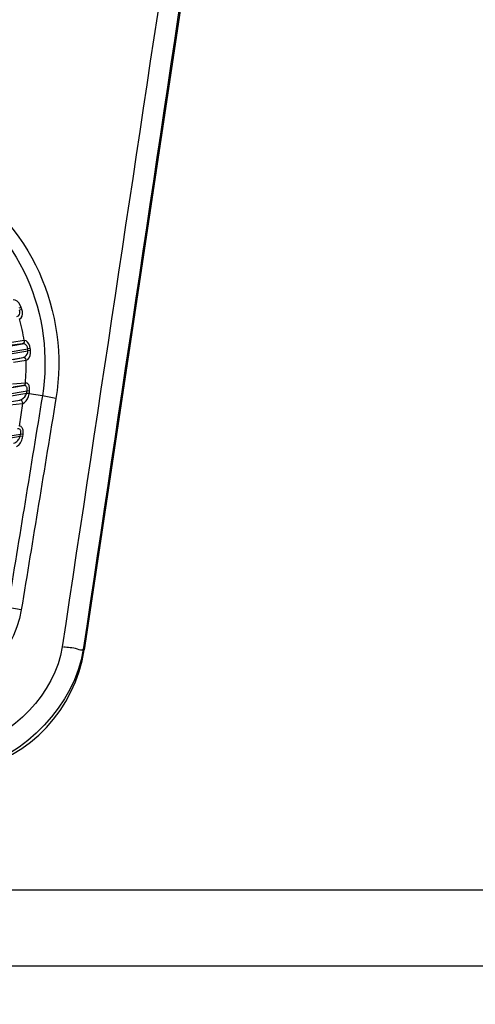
# Paper-space layout 'Sheet' of a CAD drawing. Header units: inches. Extents: x 0.2 to 10.8, y 0.2 to 8.3.
# Tile 167 of 256: x 3.5445 to 3.6073, y 3.7046 to 3.8405. Entities that reach past the tile are written whole.
import ezdxf

# ---------------------------------------------------------------- set-up
doc = ezdxf.new("R2010")
doc.units = ezdxf.units.IN
doc.header["$MEASUREMENT"] = 0
doc.layers.get('0').update_dxf_attribs({"lineweight": 5})
doc.styles.add('My Text', font='tahoma.ttf')
doc.dimstyles.new('My Dimension - mm [in] (ANSI)$0', dxfattribs={"dimtxt": 0.12, "dimasz": 0.09842519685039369, "dimexe": 0.125, "dimexo": 0.06299999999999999, "dimgap": 0.03149606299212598, "dimtad": 0, "dimlfac": 250, "dimzin": 4, "dimdsep": 46, "dimtxsty": 'My Text', "dimblk": 'Filled-1', "dimcen": 0.09, "dimclrd": 1, "dimclre": 1, "dimclrt": 1, "dimadec": 1, "dimazin": 1, "dimtfac": 1, "dimtofl": 0, "dimtmove": 0, "dimatfit": 3, "dimfxl": 1, "dimtolj": 1, "dimtzin": 4, "dimlwd": -1, "dimlwe": -1, "dimarcsym": 0})

# ---------------------------------------------------------------- blocks, each defined once
blk = doc.blocks.new('*D6')
at = {"color": 1, "true_color": 0xff0000}
for p, q in [((4.289866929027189, 4.820763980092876), (4.289866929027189, 4.91918917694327)), ((3.560363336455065, 4.820763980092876), (4.414866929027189, 4.820763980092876)), ((4.289866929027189, 4.722338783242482), (4.289866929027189, 3.808382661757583)), ((3.560363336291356, 3.709957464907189), (4.414866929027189, 3.709957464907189))]:
    blk.add_line(p, q, dxfattribs=at)
at = {"layer": 'Defpoints', "color": 0}
for p in [(3.497363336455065, 4.820763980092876), (3.497363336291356, 3.709957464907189), (4.289866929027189, 3.709957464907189)]:
    blk.add_point(p, dxfattribs=at)
at = {"color": 1, "true_color": 0xff0000, "insert": (4.289866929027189, 5.784117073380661), "char_height": 0.12, "attachment_point": 5, "rotation": 90, "style": 'My Text'}
blk.add_mtext('\\A1;277.70 mm [10.933 in]', dxfattribs=at)
blk = doc.blocks.new('Filled-1')
blk = doc.blocks.new('*D7')
at = {"color": 1, "true_color": 0xff0000}
for p, q in [((2.885847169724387, 4.510735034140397), (2.885847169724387, 3.015490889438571)), ((4.10887950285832, 4.510735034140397), (4.10887950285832, 3.015490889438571)), ((2.984272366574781, 3.140490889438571), (4.010454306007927, 3.140490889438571)), ((4.10887950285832, 3.140490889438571), (4.20730469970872, 3.140490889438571))]:
    blk.add_line(p, q, dxfattribs=at)
at = {"layer": 'Defpoints', "color": 0}
for p in [(2.885847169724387, 4.573735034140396), (4.10887950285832, 4.573735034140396), (4.10887950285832, 3.140490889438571)]:
    blk.add_point(p, dxfattribs=at)
at = {"color": 1, "true_color": 0xff0000, "insert": (5.07271614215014, 3.140490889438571), "char_height": 0.12, "attachment_point": 5, "style": 'My Text'}
blk.add_mtext('\\A1;305.76 mm [12.038 in]', dxfattribs=at)

psp = doc.layouts.new('Sheet')

# ---------------------------------------------------------------- linework, layer by layer
at = {"color": 0, "linetype": 'ByBlock', "lineweight": -3}
for p, q in [((3.56884445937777, 3.856950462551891), (3.553333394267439, 3.753543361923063)), ((3.54466663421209, 3.800765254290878), (3.544338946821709, 3.800652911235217)), ((3.544760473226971, 3.800486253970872), (3.544431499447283, 3.800377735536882)), ((3.545071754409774, 3.79618865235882), (3.54335853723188, 3.795933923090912)), ((3.544796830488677, 3.795743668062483), (3.543424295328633, 3.795539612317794)), ((3.545905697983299, 3.795097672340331), (3.545561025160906, 3.795063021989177)), ((3.545933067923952, 3.794808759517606), (3.545588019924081, 3.794778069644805)), ((3.543533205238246, 3.793585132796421), (3.54490921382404, 3.793847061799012)), ((3.5435991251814, 3.793190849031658), (3.545323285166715, 3.793465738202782)), ((3.545237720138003, 3.790334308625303), (3.543479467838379, 3.790154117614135)), ((3.544960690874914, 3.789971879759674), (3.543545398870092, 3.789759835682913)), ((3.545262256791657, 3.790337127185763), (3.545222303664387, 3.790169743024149)), ((3.545751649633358, 3.788821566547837), (3.545404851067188, 3.7888968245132)), ((3.545764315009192, 3.788898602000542), (3.54542158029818, 3.788948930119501)), ((3.545806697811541, 3.789199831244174), (3.545463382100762, 3.789246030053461)), ((3.545751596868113, 3.788821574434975), (3.545764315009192, 3.788898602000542)), ((3.547573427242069, 3.788548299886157), (3.545751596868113, 3.788821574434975)), ((3.549447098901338, 3.788221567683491), (3.547573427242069, 3.788548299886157)), ((3.543073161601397, 3.787303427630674), (3.544857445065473, 3.78752246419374)), ((3.544857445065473, 3.78752246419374), (3.544384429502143, 3.784369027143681)), ((3.544528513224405, 3.782994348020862), (3.544573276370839, 3.783292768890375)), ((3.54487109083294, 3.782942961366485), (3.544528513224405, 3.782994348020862)), ((3.54491585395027, 3.783241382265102), (3.544573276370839, 3.783292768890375)), ((3.54487109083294, 3.782942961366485), (3.54491585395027, 3.783241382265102)), ((3.544673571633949, 3.759045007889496), (3.542814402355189, 3.759371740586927)), ((3.553333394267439, 3.753543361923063), (3.553212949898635, 3.753561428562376)), ((3.682070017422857, 3.720388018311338), (3.312656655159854, 3.720388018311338)), ((3.312656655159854, 3.709957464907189), (3.682070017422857, 3.709957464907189))]:
    psp.add_line(p, q, dxfattribs=at)
for points in [[(3.54466663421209, 3.800765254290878), (3.544526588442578, 3.801083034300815), (3.54432758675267, 3.801380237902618), (3.544081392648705, 3.801623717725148), (3.543813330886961, 3.801777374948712), (3.543560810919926, 3.801814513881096)], [(3.544052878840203, 3.799502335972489), (3.544270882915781, 3.79960001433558), (3.54441709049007, 3.799766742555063), (3.544486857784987, 3.799971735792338), (3.544485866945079, 3.800184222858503), (3.544431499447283, 3.800377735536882)], [(3.544453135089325, 3.799201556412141), (3.544665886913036, 3.79932923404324), (3.544800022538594, 3.799567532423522), (3.544852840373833, 3.799870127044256), (3.544832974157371, 3.80019002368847), (3.544760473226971, 3.800486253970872)], [(3.545071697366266, 3.796188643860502), (3.545054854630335, 3.795988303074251), (3.544954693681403, 3.795826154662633), (3.544796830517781, 3.795743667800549)], [(3.545905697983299, 3.795097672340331), (3.545842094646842, 3.795431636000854), (3.545720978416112, 3.79573667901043), (3.545546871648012, 3.795986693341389), (3.545329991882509, 3.796149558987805), (3.545095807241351, 3.796191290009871)], [(3.545561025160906, 3.795063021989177), (3.545517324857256, 3.795281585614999), (3.545415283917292, 3.79547792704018), (3.545257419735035, 3.795634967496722), (3.545051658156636, 3.795731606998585), (3.544820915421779, 3.795746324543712)], [(3.544933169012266, 3.793852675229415), (3.54515654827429, 3.793944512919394), (3.545350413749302, 3.794110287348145), (3.54549106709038, 3.794322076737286), (3.545569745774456, 3.79455173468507), (3.545588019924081, 3.794778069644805)], [(3.545347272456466, 3.793471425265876), (3.545565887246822, 3.793590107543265), (3.545748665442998, 3.79382261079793), (3.545873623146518, 3.79412909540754), (3.545934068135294, 3.794468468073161), (3.545933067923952, 3.794808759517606)], [(3.545347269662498, 3.793471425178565), (3.545277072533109, 3.793679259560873), (3.545123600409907, 3.793820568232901), (3.544933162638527, 3.793852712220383)], [(3.545197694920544, 3.790166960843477), (3.545099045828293, 3.790037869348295), (3.544960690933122, 3.789971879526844)], [(3.545463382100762, 3.789246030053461), (3.545482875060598, 3.78932942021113), (3.545494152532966, 3.789405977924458), (3.545498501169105, 3.78947852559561), (3.545496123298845, 3.789549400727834), (3.545486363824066, 3.789619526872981), (3.545467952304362, 3.789689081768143), (3.545439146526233, 3.789757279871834), (3.545398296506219, 3.789821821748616), (3.545344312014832, 3.789879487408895), (3.545276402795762, 3.789927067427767), (3.54519385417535, 3.789961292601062), (3.545096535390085, 3.789978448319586), (3.544985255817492, 3.789974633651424)], [(3.545806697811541, 3.789199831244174), (3.545819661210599, 3.789323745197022), (3.545824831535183, 3.789438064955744), (3.545823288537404, 3.789546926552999), (3.545815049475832, 3.789653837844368), (3.545799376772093, 3.789760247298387), (3.545774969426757, 3.789866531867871), (3.545740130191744, 3.789971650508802), (3.545693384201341, 3.790072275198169), (3.54563389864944, 3.790163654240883), (3.545561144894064, 3.79024102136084), (3.545474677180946, 3.790299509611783), (3.545374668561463, 3.790333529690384), (3.545262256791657, 3.790337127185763)], [(3.544472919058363, 3.787973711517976), (3.544705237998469, 3.788060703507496), (3.544944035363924, 3.788226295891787), (3.545147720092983, 3.788438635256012), (3.545301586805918, 3.788667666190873), (3.545404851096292, 3.788896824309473)], [(3.54488276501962, 3.787528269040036), (3.544856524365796, 3.787707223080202), (3.544765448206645, 3.787860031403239), (3.544628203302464, 3.787955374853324), (3.544472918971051, 3.787973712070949)], [(3.544882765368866, 3.787528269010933), (3.545111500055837, 3.787638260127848), (3.545340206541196, 3.787864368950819), (3.545529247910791, 3.788162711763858), (3.545666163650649, 3.788489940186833), (3.545751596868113, 3.788821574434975)], [(3.544573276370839, 3.783292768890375), (3.544596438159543, 3.783383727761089), (3.544610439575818, 3.783467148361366), (3.544616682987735, 3.783546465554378), (3.544615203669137, 3.783624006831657), (3.544604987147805, 3.783700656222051), (3.54458416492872, 3.783776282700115), (3.544550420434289, 3.78384894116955), (3.544501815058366, 3.783914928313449), (3.544436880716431, 3.783970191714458), (3.544353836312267, 3.784010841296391), (3.544251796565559, 3.784032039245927), (3.544133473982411, 3.784028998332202)], [(3.54491585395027, 3.783241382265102), (3.544931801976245, 3.783374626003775), (3.544939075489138, 3.783497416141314), (3.544938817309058, 3.783614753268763), (3.544930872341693, 3.78373009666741), (3.544914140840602, 3.783844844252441), (3.544886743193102, 3.783958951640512), (3.544846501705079, 3.784069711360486), (3.544791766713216, 3.784171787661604), (3.544721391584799, 3.784259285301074), (3.544633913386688, 3.784326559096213), (3.54452883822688, 3.78436649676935), (3.544409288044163, 3.784371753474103)], [(3.543581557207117, 3.782023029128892), (3.543762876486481, 3.782084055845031), (3.543924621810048, 3.782176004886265), (3.54406578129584, 3.782285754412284), (3.544186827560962, 3.782405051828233), (3.544288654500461, 3.782528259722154), (3.544372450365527, 3.782651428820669), (3.544439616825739, 3.782771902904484), (3.544491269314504, 3.782887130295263), (3.544528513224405, 3.782994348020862)], [(3.543990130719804, 3.781577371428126), (3.54416922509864, 3.781653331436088), (3.54432589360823, 3.781776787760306), (3.544460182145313, 3.781928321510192), (3.544573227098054, 3.782095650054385), (3.544666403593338, 3.782270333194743), (3.544741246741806, 3.782446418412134), (3.544799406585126, 3.78261985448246), (3.544842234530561, 3.782786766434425), (3.54487109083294, 3.782942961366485)]]:
    psp.add_lwpolyline(points, dxfattribs=at)
for centre, radius, start, end in [((3.520762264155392, 3.792569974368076), 0.0252701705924, 18.25615219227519, 18.92356307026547), ((3.520762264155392, 3.792569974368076), 0.02457735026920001, 8.466799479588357, 15.64064345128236), ((3.497363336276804, 4.069738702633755), 0.2791576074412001, 260.0522084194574, 279.9477915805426), ((3.497363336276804, 4.071738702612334), 0.2808423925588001, 260.1180772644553, 279.8819227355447), ((3.497363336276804, 4.071738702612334), 0.2800428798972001, 260.2432623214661, 279.7567376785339), ((3.520762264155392, 3.792569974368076), 0.0249237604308, 5.082725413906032, 5.740720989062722), ((3.520762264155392, 3.792569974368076), 0.0252701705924, 5.082725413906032, 5.740722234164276), ((3.497363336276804, 4.069738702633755), 0.2799571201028, 260.2169321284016, 279.7830678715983), ((3.520762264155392, 3.792569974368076), 0.02457735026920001, 354.7809050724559, 2.088705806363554), ((3.497363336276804, 4.065938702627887), 0.2800428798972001, 260.2091435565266, 279.7908564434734), ((3.497363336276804, 4.065938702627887), 0.2808423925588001, 260.1382973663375, 279.8617026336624), ((3.497363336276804, 4.063938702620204), 0.2791576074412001, 260.0868889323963, 279.9131110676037), ((3.497363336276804, 4.063938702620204), 0.2799571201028, 260.3125027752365, 279.6874972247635), ((3.520762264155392, 3.792569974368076), 0.0249237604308, 351.6462270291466, 352.3359438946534), ((3.520762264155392, 3.792569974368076), 0.0252701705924, 351.6462266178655, 352.3359438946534), ((3.497363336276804, 4.060138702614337), 0.2808423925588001, 260.3225637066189, 279.677436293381), ((3.497363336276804, 4.058138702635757), 0.2791576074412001, 260.2729124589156, 279.7270875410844), ((3.533554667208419, 3.75651017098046), 0.02, 282.1466566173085, 351.469234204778)]:
    psp.add_arc(centre, radius, start, end, dxfattribs=at)
for points in [[(3.565859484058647, 3.857337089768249), (3.560675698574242, 3.822866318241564), (3.555492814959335, 3.788395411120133), (3.550310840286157, 3.753924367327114)], [(3.568686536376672, 3.856974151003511), (3.563527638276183, 3.822503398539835), (3.558369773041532, 3.788032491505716), (3.553212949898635, 3.753561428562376)], [(3.547573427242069, 3.788548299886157), (3.545990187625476, 3.778822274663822), (3.544403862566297, 3.769096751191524), (3.542814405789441, 3.759371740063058)], [(3.549447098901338, 3.788221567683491), (3.547859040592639, 3.778495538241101), (3.54626788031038, 3.768770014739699), (3.544673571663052, 3.759045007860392)], [(3.544673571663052, 3.759045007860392), (3.543637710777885, 3.752726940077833), (3.537709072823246, 3.746462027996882), (3.531450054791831, 3.745114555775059)], [(3.550310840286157, 3.753924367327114), (3.549368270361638, 3.747657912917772), (3.543457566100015, 3.741422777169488), (3.537260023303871, 3.740100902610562)], [(3.553212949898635, 3.753561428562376), (3.552097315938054, 3.746109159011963), (3.545103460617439, 3.73866479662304), (3.537735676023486, 3.73708469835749)]]:
    psp.add_open_spline(points, degree=3, dxfattribs=at)
for points, knots in [([(3.535513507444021, 3.818710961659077), (3.54049496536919, 3.815674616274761), (3.548808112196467, 3.806361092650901), (3.550389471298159, 3.793993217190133), (3.549447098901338, 3.788221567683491)], [0, 0, 0, 0, 0.4993929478, 1, 1, 1, 1]), ([(3.534551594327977, 3.817268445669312), (3.539224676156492, 3.814395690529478), (3.54700082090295, 3.805601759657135), (3.548461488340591, 3.793976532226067), (3.547573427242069, 3.788548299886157)], [0, 0, 0, 0, 0.4993208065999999, 1, 1, 1, 1]), ([(3.55321293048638, 3.753561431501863), (3.553018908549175, 3.75337625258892), (3.551937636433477, 3.753906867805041), (3.551116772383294, 3.753805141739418), (3.55047196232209, 3.753908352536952)], [0, 0, 0, 0, 0.2911427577, 1, 1, 1, 1])]:
    psp.add_open_spline(points, degree=3, knots=knots, dxfattribs=at)

# ---------------------------------------------------------------- dimensions: what is measured, and where the dimension line sits
dim = psp.add_linear_dim(base=(4.289866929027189, 3.709957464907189), p1=(3.497363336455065, 4.820763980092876), p2=(3.497363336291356, 3.709957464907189), angle=90, dimstyle='My Dimension - mm [in] (ANSI)$0', override={"dimpost": ' mm'})
dim.commit()
dim.dimension.update_dxf_attribs({"geometry": '*D6', "text_midpoint": (4.289866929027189, 5.784117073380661), "dimtype": 160})
dim = psp.add_linear_dim(base=(4.10887950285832, 3.140490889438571), p1=(2.885847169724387, 4.573735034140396), p2=(4.10887950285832, 4.573735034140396), dimstyle='My Dimension - mm [in] (ANSI)$0', override={"dimpost": ' mm'})
dim.commit()
dim.dimension.update_dxf_attribs({"geometry": '*D7', "text_midpoint": (5.07271614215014, 3.140490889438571), "dimtype": 160})

doc.saveas('drawing.dxf')
